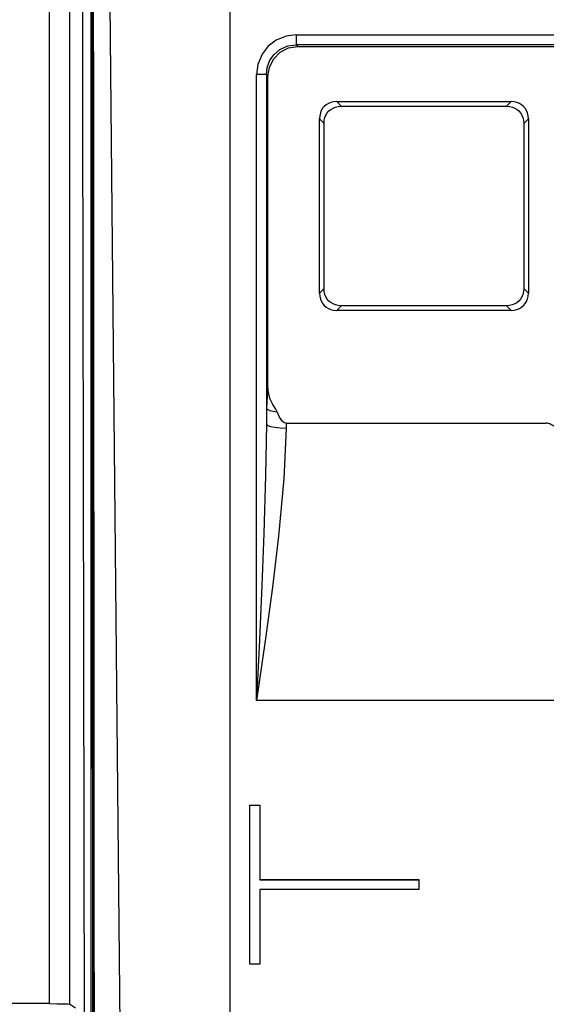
# Model space of a CAD drawing. Extents: x 0 to 420, y 0 to 297.
# Tile 12 of 24: x 217 to 226, y 137 to 155. Entities that reach past the tile are written whole.
import ezdxf

# ---------------------------------------------------------------- set-up
doc = ezdxf.new("R2010")
doc.units = 0
doc.header["$LTSCALE"] = 23.1
doc.layers.get('0').update_dxf_attribs({"linetype": 'CONTINUOUS'})

msp = doc.modelspace()

# ---------------------------------------------------------------- linework, layer by layer
at = {"color": 7, "linetype": 'CONTINUOUS'}
for p, q in [((217.08, 137.296), (217.08, 162.904)), ((217.43, 162.905), (217.43, 137.287)), ((220.253, 162.845), (220.253, 128.989)), ((217.822, 162.158), (217.844, 129.749)), ((217.845, 129.749), (217.823, 162.158)), ((217.803, 161.274), (217.803, 129.749)), ((221.416, 154.341), (221.416, 154.167)), ((221.416, 154.341), (239.389, 154.341)), ((239.389, 154.167), (221.416, 154.167)), ((221.445, 154.138), (221.416, 154.167)), ((221.445, 154.138), (239.361, 154.138)), ((220.719, 142.628), (220.719, 153.644)), ((220.893, 153.644), (220.719, 153.644)), ((220.893, 153.644), (220.893, 147.491)), ((220.893, 153.644), (220.922, 153.615)), ((220.922, 148.127), (220.922, 153.615)), ((222.131, 153.169), (225.2, 153.169)), ((222.212, 153.088), (222.131, 153.169)), ((225.2, 153.169), (225.119, 153.088)), ((222.212, 153.088), (225.119, 153.088)), ((221.828, 149.797), (221.828, 152.866)), ((221.828, 152.866), (221.909, 152.785)), ((225.422, 152.785), (225.503, 152.866)), ((225.503, 152.866), (225.503, 149.797)), ((221.909, 149.878), (221.909, 152.785)), ((225.422, 152.785), (225.422, 149.878)), ((221.909, 149.878), (221.828, 149.797)), ((225.503, 149.797), (225.422, 149.878)), ((222.131, 149.494), (222.212, 149.574)), ((225.119, 149.574), (222.212, 149.574)), ((225.119, 149.574), (225.2, 149.494)), ((225.2, 149.494), (222.131, 149.494)), ((220.898, 147.768), (220.893, 147.491)), ((221.084, 147.707), (221.062, 147.754)), ((221.244, 147.509), (221.242, 147.422)), ((221.244, 147.509), (225.819, 147.509)), ((217.673, 143.477), (217.694, 133.886)), ((240.087, 142.628), (220.719, 142.628)), ((220.605, 140.788), (220.603, 140.79)), ((220.603, 137.99), (220.603, 140.79)), ((220.605, 140.788), (220.776, 140.788)), ((220.605, 137.992), (220.605, 140.788)), ((220.776, 140.788), (220.778, 140.79)), ((220.776, 140.788), (220.776, 139.476)), ((220.778, 140.79), (220.778, 139.478)), ((220.776, 139.476), (220.778, 139.478)), ((220.776, 139.476), (223.576, 139.476)), ((220.778, 139.478), (223.578, 139.478)), ((223.576, 139.476), (223.578, 139.478)), ((223.576, 139.476), (223.576, 139.304)), ((223.578, 139.478), (223.578, 139.303)), ((223.576, 139.304), (220.776, 139.304)), ((220.776, 139.304), (220.778, 139.303)), ((220.776, 139.304), (220.776, 137.992)), ((223.578, 139.303), (220.778, 139.303)), ((220.778, 139.303), (220.778, 137.99)), ((223.576, 139.304), (223.578, 139.303)), ((220.605, 137.992), (220.603, 137.99)), ((220.778, 137.99), (220.603, 137.99)), ((220.776, 137.992), (220.605, 137.992)), ((220.776, 137.992), (220.778, 137.99)), ((217.08, 137.296), (190.853, 137.296)), ((217.537, 137.213), (217.43, 137.287))]:
    msp.add_line(p, q, dxfattribs=at)
for points in [[(217.656, 162.691), (217.661, 153.081), (217.673, 143.477)], [(217.839, 162.158), (217.849, 151.358), (217.859, 140.557), (217.868, 129.757)], [(218.071, 162.158), (218.17, 151.869), (218.275, 141.071), (218.386, 129.766)], [(221.416, 154.341), (221.244, 154.32), (221.067, 154.248), (220.927, 154.141), (220.818, 154.003), (220.742, 153.823), (220.719, 153.644)], [(220.893, 153.644), (220.908, 153.767), (220.957, 153.897), (221.031, 153.999), (221.132, 154.084), (221.27, 154.147), (221.416, 154.167)], [(220.922, 153.615), (220.948, 153.777), (221.022, 153.923), (221.138, 154.038), (221.283, 154.113), (221.445, 154.138)], [(222.131, 153.169), (222.077, 153.165), (222.028, 153.154), (221.985, 153.136), (221.946, 153.113), (221.912, 153.084), (221.883, 153.05), (221.86, 153.011), (221.843, 152.968), (221.832, 152.92), (221.828, 152.866)], [(225.503, 152.866), (225.499, 152.92), (225.488, 152.968), (225.47, 153.012), (225.447, 153.051), (225.418, 153.085), (225.384, 153.113), (225.345, 153.136), (225.302, 153.154), (225.254, 153.165), (225.2, 153.169)], [(221.909, 152.785), (221.913, 152.839), (221.924, 152.887), (221.942, 152.931), (221.965, 152.97), (221.994, 153.004), (222.028, 153.032), (222.066, 153.055), (222.11, 153.073), (222.158, 153.084), (222.212, 153.088)], [(225.119, 153.088), (225.173, 153.084), (225.222, 153.073), (225.265, 153.055), (225.304, 153.032), (225.338, 153.003), (225.367, 152.969), (225.39, 152.93), (225.407, 152.887), (225.418, 152.839), (225.422, 152.785)], [(222.212, 149.574), (222.158, 149.578), (222.109, 149.59), (222.066, 149.607), (222.027, 149.631), (221.993, 149.659), (221.964, 149.693), (221.941, 149.732), (221.924, 149.775), (221.913, 149.824), (221.909, 149.878)], [(225.422, 149.878), (225.418, 149.824), (225.407, 149.775), (225.389, 149.731), (225.366, 149.693), (225.337, 149.659), (225.303, 149.63), (225.265, 149.607), (225.221, 149.59), (225.173, 149.578), (225.119, 149.574)], [(221.828, 149.797), (221.832, 149.743), (221.843, 149.694), (221.861, 149.651), (221.884, 149.612), (221.913, 149.578), (221.947, 149.549), (221.985, 149.526), (222.029, 149.509), (222.077, 149.498), (222.131, 149.494)], [(225.2, 149.494), (225.254, 149.498), (225.302, 149.509), (225.346, 149.527), (225.385, 149.55), (225.419, 149.579), (225.447, 149.613), (225.47, 149.651), (225.488, 149.695), (225.499, 149.743), (225.503, 149.797)], [(220.922, 148.127), (220.914, 148.063), (220.907, 147.979), (220.902, 147.88), (220.898, 147.768)], [(221.062, 147.754), (221.01, 147.84), (220.986, 147.884), (220.963, 147.933), (220.942, 147.992), (220.928, 148.058), (220.922, 148.127)], [(220.898, 147.768), (220.917, 147.75), (220.955, 147.734), (221.012, 147.719), (221.084, 147.707)], [(221.244, 147.509), (221.209, 147.518), (221.178, 147.541), (221.151, 147.573), (221.127, 147.613), (221.105, 147.658), (221.084, 147.707)], [(220.893, 147.491), (220.88, 146.589), (220.849, 145.566), (220.813, 144.656), (220.77, 143.697), (220.719, 142.628)], [(220.893, 147.491), (220.917, 147.471), (220.968, 147.453), (221.042, 147.438), (221.136, 147.427), (221.242, 147.422)], [(226.28, 147.027), (226.253, 147.1), (226.222, 147.166), (226.189, 147.224), (226.155, 147.274), (226.121, 147.316), (226.088, 147.352), (226.057, 147.382), (226.028, 147.408), (226, 147.43), (225.973, 147.448), (225.947, 147.464), (225.923, 147.477), (225.9, 147.488), (225.879, 147.497), (225.858, 147.503), (225.838, 147.508), (225.819, 147.509)], [(221.242, 147.422), (221.201, 146.532), (221.109, 145.523), (221.002, 144.625), (220.872, 143.68), (220.719, 142.628)], [(217.08, 137.296), (217.212, 137.295), (217.323, 137.293), (217.399, 137.291), (217.43, 137.287)]]:
    msp.add_lwpolyline(points, dxfattribs=at)

doc.saveas('drawing.dxf')
